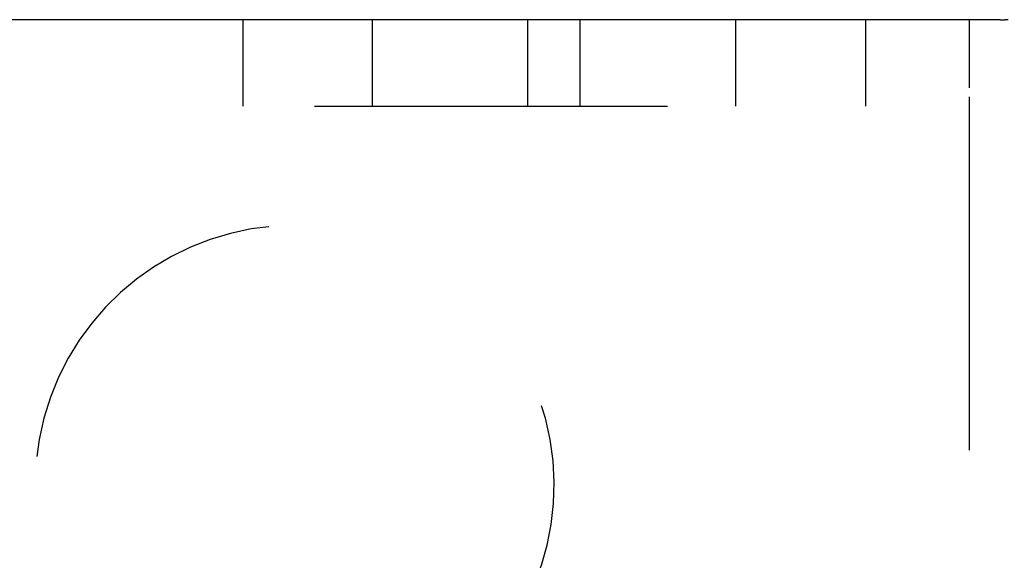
# Model space of a CAD drawing. Header units: inches. Extents: x 0 to 77.3, y 0 to 50.
# Tile 22 of 42: x 36.684 to 37.87, y 5.499 to 6.15. Entities that reach past the tile are written whole.
import ezdxf

# ---------------------------------------------------------------- set-up
doc = ezdxf.new("R2010")
doc.units = ezdxf.units.IN
doc.header["$LTSCALE"] = 4.25
doc.header["$MEASUREMENT"] = 0
doc.linetypes.add('HIDDEN', pattern=[0.2, 0.1, -0.1])
doc.layers.get('0').update_dxf_attribs({"linetype": 'CONTINUOUS'})
doc.layers.add('DEFAULT_2', color=8, linetype='HIDDEN')

msp = doc.modelspace()

# ---------------------------------------------------------------- linework, layer by layer
at = {"color": 7, "linetype": 'Continuous'}
for p, q in [((37.8392, 6.1501), (36.2024, 6.1501)), ((37.8497, 6.15), (37.8392, 6.1501)), ((37.8554, 6.1499), (37.8497, 6.15)), ((37.8601, 6.1499), (37.8554, 6.1499)), ((37.8627, 6.1498), (37.8601, 6.1499))]:
    msp.add_line(p, q, dxfattribs=at)
msp.add_lwpolyline([(37.8743, 6.1501), (37.8729, 6.15), (37.8717, 6.1499), (37.8707, 6.1498), (37.87, 6.1497), (37.8695, 6.1496), (37.8691, 6.1496), (37.8688, 6.1496), (37.8687, 6.1496), (37.8685, 6.1495), (37.8684, 6.1495), (37.8683, 6.1496), (37.8682, 6.1496), (37.868, 6.1496), (37.8677, 6.1496), (37.8673, 6.1496), (37.8668, 6.1497), (37.8662, 6.1497), (37.8655, 6.1497), (37.8647, 6.1498), (37.8627, 6.1498)], dxfattribs=at)
at = {"layer": 'DEFAULT_2', "color": 8, "linetype": 'HIDDEN'}
for p, q in [((36.9524, 6.1501), (36.9524, 6.0461)), ((37.1086, 6.0461), (37.1086, 6.1501)), ((37.2959, 6.0461), (37.2959, 6.1501)), ((37.3589, 6.0461), (37.3589, 6.1501)), ((37.5461, 6.0461), (37.5461, 6.1501)), ((37.7024, 6.1501), (37.7024, 6.0461)), ((37.8274, 6.0681), (37.8274, 6.1501)), ((37.8274, 2.2321), (37.8274, 6.0681)), ((36.1889, 6.0461), (37.8274, 6.0461))]:
    msp.add_line(p, q, dxfattribs=at)
msp.add_arc((37.0149, 5.5901), 0.3125, 299.8552, 240.1448, dxfattribs=at)

doc.saveas('drawing.dxf')
